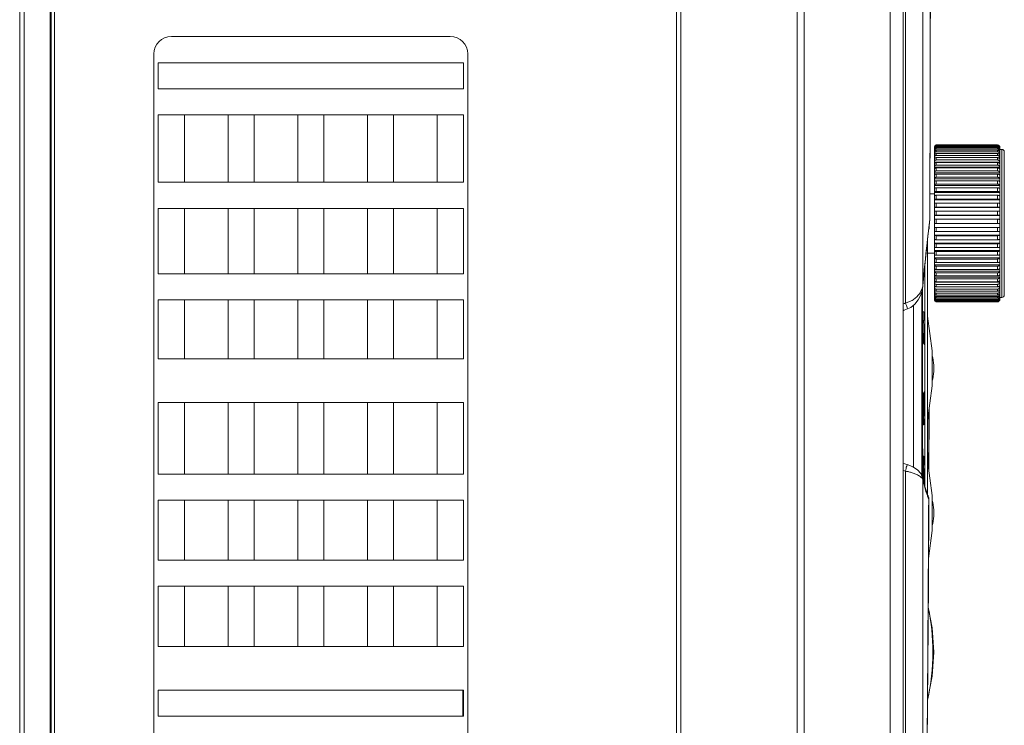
# Model space of a CAD drawing. Header units: millimetres. Extents: x -473 to 23648, y -382 to 1866.
# Tile 16 of 256: x 360 to 473, y 118 to 199. Entities that reach past the tile are written whole.
import ezdxf

# ---------------------------------------------------------------- set-up
doc = ezdxf.new("R2010")
doc.units = ezdxf.units.MM
doc.header["$LTSCALE"] = 80
doc.layers.get('0').update_dxf_attribs({"linetype": 'CONTINUOUS'})

msp = doc.modelspace()

# ---------------------------------------------------------------- linework, layer by layer
at = {"color": 0, "linetype": 'Continuous', "lineweight": 0}
for p, q in [((435.607, 238.972), (435.607, 45.815)), ((360.757, 45.815), (360.757, 231.815)), ((363.757, 45.815), (363.757, 231.815)), ((364.257, 45.815), (364.257, 231.815)), ((360.257, 46.315), (360.257, 231.315)), ((363.857, 46.415), (363.857, 231.215)), ((463.85, 229.822), (463.855, 168.026)), ((461.607, 228.331), (461.607, 49.298)), ((436.107, 108.629), (436.107, 225.815)), ((449.441, 225.815), (449.441, 108.523)), ((450.263, 225.828), (450.263, 51.801)), ((460.103, 224.188), (460.103, 53.441)), ((461.869, 224.188), (461.875, 166.012)), ((409.657, 196.585), (377.657, 196.585)), ((375.657, 194.585), (375.657, 104.585)), ((411.657, 104.585), (411.657, 194.585)), ((376.157, 193.585), (376.157, 190.585)), ((411.157, 193.585), (376.157, 193.585)), ((411.157, 190.585), (411.157, 193.585)), ((464.711, 189.77), (464.714, 191.835)), ((376.157, 190.585), (411.157, 190.585)), ((376.157, 187.585), (376.157, 179.865)), ((376.157, 187.585), (411.157, 187.585)), ((379.157, 179.865), (379.157, 187.585)), ((384.157, 179.865), (384.157, 187.585)), ((387.157, 179.865), (387.157, 187.585)), ((392.157, 179.865), (392.157, 187.585)), ((395.157, 179.865), (395.157, 187.585)), ((400.157, 179.865), (400.157, 187.585)), ((403.157, 179.865), (403.157, 187.585)), ((408.157, 179.865), (408.157, 187.585)), ((411.157, 179.865), (411.157, 187.585)), ((472.407, 184.14), (465.407, 184.14)), ((472.407, 184.14), (465.407, 184.14)), ((472.407, 184.128), (465.407, 184.128)), ((465.407, 184.128), (465.407, 184.091)), ((472.407, 184.091), (472.407, 184.128)), ((465.207, 183.928), (465.207, 183.94)), ((465.207, 183.793), (465.207, 183.892)), ((465.207, 166.352), (465.207, 183.748)), ((465.217, 183.414), (465.207, 183.414)), ((465.248, 183.088), (465.207, 183.088)), ((472.407, 184.091), (465.407, 184.091)), ((472.407, 184.029), (465.407, 184.029)), ((465.407, 184.029), (465.407, 183.943)), ((472.407, 183.943), (465.407, 183.943)), ((472.407, 183.833), (465.407, 183.833)), ((465.407, 183.833), (465.407, 183.699)), ((472.407, 183.699), (465.407, 183.699)), ((472.407, 183.542), (465.407, 183.542)), ((465.407, 183.542), (465.407, 183.362)), ((472.407, 183.362), (465.407, 183.362)), ((472.407, 183.159), (465.407, 183.159)), ((465.407, 183.159), (465.407, 182.934)), ((472.407, 183.943), (472.407, 184.029)), ((472.407, 183.699), (472.407, 183.833)), ((472.407, 183.362), (472.407, 183.542)), ((472.407, 182.934), (472.407, 183.159)), ((472.707, 183.088), (472.606, 183.088)), ((472.707, 183.414), (472.657, 183.414)), ((472.707, 183.65), (472.683, 183.65)), ((472.707, 183.792), (472.697, 183.792)), ((472.707, 183.84), (472.707, 183.828)), ((472.707, 166.547), (472.707, 183.792)), ((472.707, 183.64), (472.907, 183.64)), ((472.907, 183.64), (472.907, 166.64)), ((473.207, 183.34), (473.207, 166.94)), ((465.333, 182.674), (465.207, 182.674)), ((472.707, 182.178), (465.207, 182.178)), ((472.407, 182.934), (465.407, 182.934)), ((472.407, 182.688), (465.407, 182.688)), ((465.407, 182.688), (465.407, 182.421)), ((472.407, 182.421), (465.407, 182.421)), ((472.407, 182.134), (465.407, 182.134)), ((465.407, 182.134), (465.407, 181.828)), ((472.407, 182.421), (472.407, 182.688)), ((472.407, 181.828), (472.407, 182.134)), ((472.707, 182.674), (472.503, 182.674)), ((472.707, 181.605), (465.207, 181.605)), ((472.707, 180.961), (465.207, 180.961)), ((472.407, 181.828), (465.407, 181.828)), ((472.407, 181.504), (465.407, 181.504)), ((465.407, 181.504), (465.407, 181.162)), ((472.407, 181.162), (465.407, 181.162)), ((472.407, 180.804), (465.407, 180.804)), ((465.407, 180.804), (465.407, 180.43)), ((472.407, 181.162), (472.407, 181.504)), ((472.407, 180.43), (472.407, 180.804)), ((376.157, 179.865), (411.157, 179.865)), ((472.707, 180.254), (465.207, 180.254)), ((472.407, 180.43), (465.407, 180.43)), ((472.407, 180.042), (465.407, 180.042)), ((465.407, 180.042), (465.407, 179.64)), ((472.407, 179.64), (465.407, 179.64)), ((472.407, 179.64), (472.407, 180.042)), ((464.682, 178.54), (465.207, 178.54)), ((472.707, 179.49), (465.207, 179.49)), ((472.707, 178.678), (465.207, 178.678)), ((472.407, 179.226), (465.407, 179.226)), ((465.407, 179.226), (465.407, 178.801)), ((472.407, 178.801), (465.407, 178.801)), ((472.407, 178.801), (472.407, 179.226)), ((472.707, 177.828), (465.207, 177.828)), ((472.407, 178.365), (465.407, 178.365)), ((465.407, 178.365), (465.407, 177.921)), ((472.407, 177.921), (465.407, 177.921)), ((472.407, 177.469), (465.407, 177.469)), ((465.407, 177.469), (465.407, 177.011)), ((472.407, 177.921), (472.407, 178.365)), ((472.407, 177.011), (472.407, 177.469)), ((376.157, 176.865), (376.157, 169.365)), ((411.157, 176.865), (376.157, 176.865)), ((379.157, 169.365), (379.157, 176.865)), ((384.157, 169.365), (384.157, 176.865)), ((384.157, 176.835), (387.157, 176.835)), ((387.157, 169.365), (387.157, 176.865)), ((392.157, 169.365), (392.157, 176.865)), ((395.157, 169.365), (395.157, 176.865)), ((400.157, 169.365), (400.157, 176.865)), ((403.157, 169.365), (403.157, 176.865)), ((408.157, 169.365), (408.157, 176.865)), ((411.157, 169.365), (411.157, 176.865)), ((472.707, 176.949), (465.207, 176.949)), ((472.407, 177.011), (465.407, 177.011)), ((472.407, 176.548), (465.407, 176.548)), ((465.407, 176.548), (465.407, 176.081)), ((472.407, 176.081), (472.407, 176.548)), ((464.653, 175.631), (464.664, 175.717)), ((464.664, 175.63), (464.675, 175.811)), ((464.664, 175.717), (464.664, 175.811)), ((464.664, 175.63), (464.664, 175.716)), ((472.707, 176.049), (465.207, 176.049)), ((465.407, 175.14), (465.207, 175.14)), ((472.407, 176.081), (465.407, 176.081)), ((472.407, 175.611), (465.407, 175.611)), ((465.407, 175.611), (465.407, 175.14)), ((472.707, 175.14), (465.407, 175.14)), ((472.407, 175.14), (472.407, 175.611)), ((464.56, 174.51), (464.534, 174.51)), ((472.707, 174.685), (465.207, 174.685)), ((472.407, 174.669), (465.407, 174.669)), ((465.407, 174.669), (465.407, 174.199)), ((472.407, 174.199), (465.407, 174.199)), ((472.407, 174.199), (472.407, 174.669)), ((464.342, 172.897), (464.351, 172.975)), ((464.351, 172.975), (464.353, 172.896)), ((464.407, 173.389), (464.407, 144.004)), ((472.707, 173.779), (465.207, 173.779)), ((472.707, 172.888), (465.207, 172.888)), ((472.407, 173.732), (465.407, 173.732)), ((465.407, 173.732), (465.407, 173.269)), ((472.407, 173.269), (465.407, 173.269)), ((472.407, 173.269), (472.407, 173.732)), ((464.407, 171.74), (465.207, 171.74)), ((472.707, 172.022), (465.207, 172.022)), ((472.407, 172.811), (465.407, 172.811)), ((465.407, 172.811), (465.407, 172.359)), ((472.407, 172.359), (465.407, 172.359)), ((472.407, 171.915), (465.407, 171.915)), ((465.407, 171.915), (465.407, 171.479)), ((472.407, 172.359), (472.407, 172.811)), ((472.407, 171.479), (472.407, 171.915)), ((472.707, 171.19), (465.207, 171.19)), ((472.407, 171.479), (465.407, 171.479)), ((472.407, 171.054), (465.407, 171.054)), ((465.407, 171.054), (465.407, 170.64)), ((472.407, 170.64), (465.407, 170.64)), ((472.407, 170.64), (472.407, 171.054)), ((464.107, 170.532), (464.107, 144.871)), ((472.707, 170.402), (465.207, 170.402)), ((472.707, 169.665), (465.207, 169.665)), ((472.407, 170.238), (465.407, 170.238)), ((465.407, 170.238), (465.407, 169.85)), ((472.407, 169.85), (465.407, 169.85)), ((472.407, 169.476), (465.407, 169.476)), ((465.407, 169.476), (465.407, 169.118)), ((472.407, 169.85), (472.407, 170.238)), ((472.407, 169.118), (472.407, 169.476)), ((376.157, 169.365), (411.157, 169.365)), ((472.707, 168.988), (465.207, 168.988)), ((472.707, 168.379), (465.207, 168.379)), ((472.407, 169.118), (465.407, 169.118)), ((472.407, 168.776), (465.407, 168.776)), ((465.407, 168.776), (465.407, 168.452)), ((472.407, 168.452), (465.407, 168.452)), ((472.407, 168.452), (472.407, 168.776)), ((463.762, 167.438), (463.762, 146.108)), ((463.812, 167.614), (463.859, 167.961)), ((463.855, 168.026), (463.859, 167.961)), ((472.707, 167.843), (465.207, 167.843)), ((465.279, 167.388), (465.207, 167.388)), ((472.407, 168.146), (465.407, 168.146)), ((465.407, 168.146), (465.407, 167.859)), ((472.407, 167.859), (465.407, 167.859)), ((472.407, 167.592), (465.407, 167.592)), ((465.407, 167.592), (465.407, 167.346)), ((472.407, 167.346), (465.407, 167.346)), ((472.407, 167.859), (472.407, 168.146)), ((472.407, 167.346), (472.407, 167.592)), ((472.707, 167.388), (472.567, 167.388)), ((376.157, 166.365), (376.157, 159.585)), ((411.157, 166.365), (376.157, 166.365)), ((379.157, 159.585), (379.157, 166.365)), ((384.157, 159.585), (384.157, 166.365)), ((387.157, 159.585), (387.157, 166.365)), ((392.157, 159.585), (392.157, 166.365)), ((395.157, 159.585), (395.157, 166.365)), ((400.157, 159.585), (400.157, 166.365)), ((403.157, 159.585), (403.157, 166.365)), ((408.157, 159.585), (408.157, 166.365)), ((411.157, 159.585), (411.157, 166.365)), ((465.232, 167.018), (465.207, 167.018)), ((465.213, 166.736), (465.207, 166.736)), ((472.407, 167.121), (465.407, 167.121)), ((465.407, 167.121), (465.407, 166.918)), ((472.407, 166.918), (465.407, 166.918)), ((472.407, 166.738), (465.407, 166.738)), ((465.407, 166.738), (465.407, 166.58)), ((472.407, 166.58), (465.407, 166.58)), ((472.407, 166.447), (465.407, 166.447)), ((465.407, 166.447), (465.407, 166.337)), ((472.407, 166.337), (465.407, 166.337)), ((472.407, 166.251), (465.407, 166.251)), ((465.407, 166.251), (465.407, 166.189)), ((472.407, 166.189), (465.407, 166.189)), ((472.407, 166.152), (465.407, 166.152)), ((465.407, 166.152), (465.407, 166.14)), ((472.407, 166.14), (465.407, 166.14)), ((472.407, 166.14), (465.407, 166.14)), ((472.407, 166.918), (472.407, 167.121)), ((472.407, 166.58), (472.407, 166.738)), ((472.407, 166.337), (472.407, 166.447)), ((472.407, 166.189), (472.407, 166.251)), ((472.407, 166.14), (472.407, 166.152)), ((472.707, 167.018), (472.635, 167.018)), ((472.707, 166.736), (472.67, 166.736)), ((472.707, 166.547), (472.694, 166.547)), ((472.707, 166.64), (472.907, 166.64)), ((472.707, 166.488), (472.707, 166.452)), ((462.777, 165.732), (462.777, 147.177)), ((463.968, 165.01), (463.829, 165.01)), ((463.937, 164.01), (463.83, 164.01)), ((464.077, 164.01), (464.077, 161.212)), ((464.94, 160.522), (464.407, 164.51)), ((463.914, 162.51), (463.832, 162.51)), ((463.968, 162.51), (463.968, 161.509)), ((463.987, 162.51), (463.987, 161.327)), ((464.086, 162.51), (464.086, 161.199)), ((463.89, 161.51), (463.837, 161.51)), ((463.892, 161.51), (463.89, 161.51)), ((463.937, 161.51), (463.937, 161.392)), ((464.107, 161.167), (464.071, 161.221)), ((464.94, 156.498), (464.94, 160.522)), ((376.157, 159.585), (411.157, 159.585)), ((465.107, 158.865), (465.107, 158.156)), ((465.107, 158.865), (465.107, 158.816)), ((465.107, 158.743), (465.107, 158.816)), ((465.107, 158.686), (465.107, 158.743)), ((465.107, 158.51), (465.107, 158.686)), ((465.107, 158.334), (465.107, 158.51)), ((465.107, 158.278), (465.107, 158.334)), ((465.107, 158.204), (465.107, 158.278)), ((465.107, 158.156), (465.107, 158.204)), ((464.407, 152.51), (464.94, 156.498)), ((463.84, 155.512), (463.837, 155.51)), ((463.851, 155.51), (463.837, 155.51)), ((463.84, 155.512), (463.916, 155.601)), ((463.902, 155.01), (463.902, 154.51)), ((463.937, 155.628), (463.937, 153.01)), ((463.987, 155.694), (463.987, 153.01)), ((464.077, 155.811), (464.077, 152.01)), ((464.086, 155.822), (464.086, 153.01)), ((376.157, 154.585), (376.157, 146.365)), ((376.157, 154.585), (411.157, 154.585)), ((379.157, 146.365), (379.157, 154.585)), ((384.157, 146.365), (384.157, 154.585)), ((387.157, 146.365), (387.157, 154.585)), ((392.157, 146.365), (392.157, 154.585)), ((395.157, 146.365), (395.157, 154.585)), ((400.157, 146.365), (400.157, 154.585)), ((403.157, 146.365), (403.157, 154.585)), ((408.157, 146.365), (408.157, 154.585)), ((411.157, 146.365), (411.157, 154.585)), ((463.851, 154.51), (463.839, 154.51)), ((464.561, 146.757), (464.594, 153.91)), ((463.937, 153.01), (463.84, 153.01)), ((464.549, 153.572), (464.545, 152.51)), ((463.914, 152.01), (463.841, 152.01)), ((463.968, 148.41), (463.844, 148.41)), ((463.937, 147.41), (463.845, 147.41)), ((464.077, 147.41), (464.077, 144.97)), ((464.94, 143.922), (464.407, 147.91)), ((464.526, 147.91), (464.522, 147.051)), ((376.157, 146.365), (411.157, 146.365)), ((461.878, 146.701), (461.902, 84.906)), ((463.851, 145.885), (463.839, 145.936)), ((463.914, 145.91), (463.851, 145.91)), ((463.859, 145.726), (463.851, 145.885)), ((463.88, 145.75), (463.851, 145.885)), ((463.859, 145.726), (463.859, 145.327)), ((463.958, 145.414), (463.88, 145.75)), ((463.968, 145.91), (463.968, 145.376)), ((463.987, 145.885), (463.987, 145.302)), ((464.086, 145.91), (464.086, 144.941)), ((463.98, 145.327), (463.958, 145.414)), ((463.997, 145.135), (463.98, 145.327)), ((464.08, 144.957), (463.98, 145.327)), ((464.226, 144.483), (464.08, 144.957)), ((464.31, 144.245), (464.226, 144.483)), ((464.354, 144.13), (464.31, 144.245)), ((464.31, 144.245), (464.31, 144.245)), ((464.35, 143.979), (464.31, 144.245)), ((464.469, 143.863), (464.468, 143.863)), ((464.547, 143.513), (464.538, 143.633)), ((464.94, 139.898), (464.94, 143.922)), ((376.157, 143.365), (376.157, 136.49)), ((411.157, 143.365), (376.157, 143.365)), ((379.157, 136.49), (379.157, 143.365)), ((384.157, 136.49), (384.157, 143.365)), ((387.157, 136.49), (387.157, 143.365)), ((392.157, 136.49), (392.157, 143.365)), ((395.157, 136.49), (395.157, 143.365)), ((400.157, 136.49), (400.157, 143.365)), ((403.157, 136.49), (403.157, 143.365)), ((408.157, 136.49), (408.157, 143.365)), ((411.157, 136.49), (411.157, 143.365)), ((465.107, 142.265), (465.107, 141.556)), ((465.107, 142.265), (465.107, 142.216)), ((465.107, 142.143), (465.107, 142.216)), ((465.107, 142.086), (465.107, 142.143)), ((465.107, 141.91), (465.107, 142.086)), ((465.107, 141.734), (465.107, 141.91)), ((465.107, 141.678), (465.107, 141.734)), ((465.107, 141.604), (465.107, 141.678)), ((465.107, 141.604), (465.107, 141.556)), ((465.107, 141.556), (465.107, 141.604)), ((464.509, 136.673), (464.94, 139.898)), ((376.157, 136.49), (411.157, 136.49)), ((411.157, 133.49), (376.157, 133.49)), ((376.157, 133.49), (376.157, 126.585)), ((379.157, 126.585), (379.157, 133.49)), ((384.157, 126.585), (384.157, 133.49)), ((387.157, 126.585), (387.157, 133.49)), ((392.157, 126.585), (392.157, 133.49)), ((395.157, 126.585), (395.157, 133.49)), ((400.157, 126.585), (400.157, 133.49)), ((403.157, 126.585), (403.157, 133.49)), ((408.157, 126.585), (408.157, 133.49)), ((411.157, 126.585), (411.157, 133.49)), ((376.157, 126.585), (411.157, 126.585)), ((464.929, 123.168), (465.107, 125.939)), ((464.407, 120.439), (464.929, 123.168)), ((376.157, 121.585), (411.157, 121.585)), ((376.157, 121.585), (376.157, 118.585)), ((411.107, 121.585), (411.107, 118.585)), ((411.157, 118.585), (411.157, 121.585)), ((464.407, 120.695), (464.407, 117.639)), ((411.157, 118.585), (376.157, 118.585)), ((464.407, 117.639), (464.385, 117.639))]:
    msp.add_line(p, q, dxfattribs=at)
for points in [[(464.675, 175.811), (464.712, 190.611), (464.739, 206.641), (464.752, 222.896)], [(464.353, 172.896), (464.441, 173.697), (464.571, 174.838), (464.664, 175.63)], [(463.859, 167.961), (464.005, 169.516), (464.195, 171.412), (464.353, 172.896)], [(462.112, 165.327), (462.484, 165.499), (462.947, 165.867), (463.332, 166.36), (463.624, 166.949), (463.812, 167.614)], [(461.607, 165.118), (461.737, 165.186), (462.112, 165.327)], [(464.071, 161.221), (463.89, 161.451), (463.84, 161.509)], [(465.107, 158.865), (465.016, 159.712), (464.94, 159.941)], [(464.94, 157.079), (465.016, 157.309), (465.107, 158.156)], [(463.916, 155.601), (464.106, 155.849), (464.107, 155.85)], [(462.05, 147.466), (461.656, 147.57), (461.607, 147.588)], [(463.839, 145.936), (463.62, 146.427), (463.236, 146.862), (462.728, 147.21), (462.161, 147.437), (462.05, 147.466)], [(464.468, 143.863), (464.439, 143.927), (464.354, 144.13)], [(464.37, 115.59), (464.433, 124.316), (464.494, 133.936), (464.547, 143.513)], [(464.538, 143.633), (464.479, 143.84), (464.469, 143.863)], [(465.107, 142.265), (465.016, 143.112), (464.94, 143.341)], [(464.94, 140.479), (465.016, 140.709), (465.107, 141.556)], [(465.107, 125.939), (464.929, 128.711), (464.476, 131.08)]]:
    msp.add_lwpolyline(points, dxfattribs=at)
for centre, radius, start, end in [((377.657, 194.585), 2, 90, 180), ((409.657, 194.585), 2, 0, 90), ((465.407, 183.94), 0.2, 90, 180), ((465.407, 183.928), 0.2, 89.95734, 179.95728), ((472.407, 183.84), 0.3, 0, 90), ((472.407, 183.828), 0.3, 2.33763, 90.04074), ((465.406, 183.891), 0.199, 161.95353, 176.09958), ((465.403, 183.892), 0.196, 176.10099, 179.99436), ((465.391, 183.64), 0.184, 177.02812, 179.99616), ((465.407, 183.889), 0.202, 90.03925, 107.86375), ((472.42, 183.65), 0.287, 16.38401, 18.35139), ((472.425, 183.543), 0.282, 0.06429, 18.55975), ((472.433, 183.414), 0.274, 0.07507, 18.83492), ((472.418, 183.649), 0.289, 0.05357, 16.38918), ((472.413, 183.733), 0.294, 0.03497, 11.55586), ((472.411, 183.792), 0.296, 0.0153, 6.85946), ((472.411, 183.828), 0.296, 0.00209, 2.32473), ((472.907, 183.34), 0.3, 360, 90), ((744.369, 142.417), 281.681, 173.22831, 173.77223), ((464.251, 175.814), 0.424, 346.74211, 357.10449), ((464.265, 175.812), 0.409, 357.16876, 359.83749), ((745.397, 142.326), 282.713, 173.79218, 174.78441), ((461.894, 168.308), 1.981, 350.01651, 351.80133), ((465.39, 166.771), 0.183, 180.07507, 198.83492), ((465.407, 166.352), 0.2, 180.02503, 252.05344), ((465.407, 166.34), 0.2, 180, 270), ((465.407, 166.353), 0.201, 252.0659, 269.95836), ((472.407, 166.44), 0.3, 270, 342), ((472.407, 166.449), 0.296, 270.00049, 271.1068), ((472.407, 166.452), 0.3, 271.0505, 357.7203), ((472.433, 166.866), 0.274, 341.16508, 359.92493), ((472.425, 166.737), 0.282, 341.44026, 359.93571), ((472.42, 166.63), 0.287, 341.64861, 343.61599), ((472.418, 166.63), 0.289, 343.61082, 359.94643), ((472.413, 166.547), 0.294, 348.44414, 359.96503), ((472.408, 166.488), 0.299, 350.63822, 353.15169), ((472.411, 166.488), 0.296, 353.14054, 359.9847), ((472.411, 166.452), 0.296, 357.73237, 359.998), ((472.907, 166.94), 0.3, 270, 0), ((463.729, 160.449), 5.864, 108.42505, 111.23765), ((464.086, 164.996), 0.0144, 89.98542, 92.03588), ((468.124, 155.01), 4.261, 178.50365, 181.49636), ((483.852, 155.012), 19.95, 179.60877, 180.00384), ((446.09, 155.847), 17.822, 358.50899, 359.18774), ((464.086, 148.396), 0.0144, 89.98542, 92.03588), ((463.613, 154.127), 7.626, 254.73904, 256.85218), ((478.599, 148.831), 15.063, 191.89868, 193.09395), ((475.744, 148.166), 12.132, 193.08809, 194.46874), ((470.783, 146.374), 6.863, 200.41683, 201.68383), ((470.009, 146.067), 6.031, 201.69382, 202.64027)]:
    msp.add_arc(centre, radius, start, end, dxfattribs=at)
for points, start_tangent, end_tangent in [([(464.664, 175.811), (464.686, 183.842), (464.706, 192.545), (464.722, 201.883), (464.734, 211.952), (464.742, 222.896)], (0.002989, 0.9999955), (0.0003678, 0.9999999)), ([(465.407, 184.029), (465.345, 184.019), (465.289, 183.991), (465.245, 183.948), (465.217, 183.893), (465.207, 183.832)], (-1, 0), (0, -1)), ([(465.407, 183.943), (465.345, 183.934), (465.289, 183.906), (465.245, 183.863), (465.217, 183.808), (465.207, 183.748)], (-1, 0), (0, -1)), ([(465.407, 183.833), (465.345, 183.824), (465.289, 183.796), (465.245, 183.754), (465.217, 183.7), (465.207, 183.65)], (-1, 0), (-0.0517835, -0.9986583)), ([(465.407, 183.699), (465.345, 183.69), (465.289, 183.663), (465.245, 183.621), (465.217, 183.568), (465.207, 183.509)], (-1, 0), (0, -1)), ([(465.217, 183.412), (465.207, 183.355)], (-0.3246708, -0.9458271), (0, -1)), ([(465.407, 183.362), (465.345, 183.353), (465.289, 183.327), (465.245, 183.286), (465.217, 183.236), (465.207, 183.179)], (-1, 0), (0, -1)), ([(465.217, 183.036), (465.207, 182.981)], (-0.3419486, -0.9397187), (0, -1)), ([(465.345, 184.081), (465.289, 184.053), (465.245, 184.009), (465.217, 183.953)], (-0.9516587, -0.3071574), (-0.3102094, -0.9506682)), ([(465.407, 183.542), (465.345, 183.533), (465.289, 183.506), (465.245, 183.465), (465.217, 183.413), (465.217, 183.412)], (-1, 0), (-0.3246708, -0.9458271)), ([(465.407, 183.159), (465.345, 183.15), (465.289, 183.125), (465.245, 183.085), (465.217, 183.036)], (-1, 0), (-0.3419486, -0.9397187)), ([(472.705, 183.827), (472.692, 183.884), (472.65, 183.968), (472.583, 184.034), (472.5, 184.076), (472.407, 184.091)], (-0.1192306, 0.9928666), (-1, 0)), ([(472.407, 184.029), (472.5, 184.015), (472.583, 183.972), (472.65, 183.907), (472.692, 183.824), (472.701, 183.791)], (1, 0), (0.2000198, -0.9797919)), ([(472.692, 183.74), (472.65, 183.822), (472.583, 183.887), (472.5, 183.929), (472.407, 183.943)], (-0.3148636, 0.9491369), (-1, 0)), ([(472.407, 183.833), (472.5, 183.819), (472.583, 183.778), (472.65, 183.714), (472.692, 183.633)], (1, 0), (0.3184223, -0.947949)), ([(472.692, 183.502), (472.65, 183.582), (472.583, 183.645), (472.5, 183.685), (472.407, 183.699)], (-0.3228527, 0.9464492), (-1, 0)), ([(472.407, 183.542), (472.5, 183.528), (472.583, 183.489), (472.65, 183.427), (472.692, 183.349)], (1, 0), (0.3282061, -0.9446061)), ([(472.659, 183.236), (472.65, 183.249), (472.583, 183.309), (472.5, 183.348), (472.407, 183.362)], (-0.57483, 0.8182728), (-1, 0)), ([(472.407, 183.159), (472.5, 183.146), (472.583, 183.108), (472.65, 183.049)], (1, 0), (0.6319927, -0.7749744)), ([(472.65, 183.049), (472.692, 182.974), (472.707, 182.892)], (0.6319927, -0.7749744), (0, -1)), ([(472.707, 183.088), (472.692, 183.172), (472.659, 183.236)], (0, 1), (-0.57483, 0.8182728)), ([(472.692, 183.349), (472.707, 183.262)], (0.3282061, -0.9446061), (0, -1)), ([(465.407, 182.934), (465.345, 182.926), (465.289, 182.901), (465.245, 182.863), (465.217, 182.814), (465.207, 182.761)], (-1, 0), (0, -1)), ([(465.245, 182.619), (465.217, 182.572), (465.207, 182.52)], (-0.6547409, -0.7558534), (0, -1)), ([(465.407, 182.421), (465.345, 182.413), (465.289, 182.39), (465.245, 182.354), (465.217, 182.309), (465.207, 182.259)], (-1, 0), (0, -1)), ([(465.407, 182.134), (465.345, 182.127), (465.289, 182.105), (465.245, 182.07), (465.217, 182.027), (465.207, 181.979)], (-1, 0), (0, -1)), ([(465.407, 182.688), (465.345, 182.68), (465.289, 182.656), (465.245, 182.619)], (-1, 0), (-0.6547409, -0.7558534)), ([(472.65, 182.827), (472.583, 182.884), (472.5, 182.921), (472.407, 182.934)], (-0.6427184, 0.7661025), (-1, 0)), ([(472.407, 182.688), (472.5, 182.676), (472.583, 182.64), (472.65, 182.584), (472.692, 182.514), (472.707, 182.436)], (1, 0), (0, -1)), ([(472.707, 182.178), (472.692, 182.253), (472.65, 182.321), (472.583, 182.375), (472.5, 182.409), (472.407, 182.421)], (0, 1), (-1, 0)), ([(472.407, 182.134), (472.5, 182.123), (472.583, 182.09), (472.65, 182.038), (472.692, 181.973), (472.707, 181.901)], (1, 0), (0, -1)), ([(472.707, 182.674), (472.692, 182.755), (472.65, 182.827)], (0, 1), (-0.6427184, 0.7661025)), ([(465.407, 181.828), (465.345, 181.821), (465.289, 181.8), (465.245, 181.767), (465.217, 181.725), (465.207, 181.68)], (-1, 0), (0, -1)), ([(465.407, 181.504), (465.345, 181.497), (465.289, 181.477), (465.245, 181.446), (465.217, 181.406), (465.207, 181.362)], (-1, 0), (0, -1)), ([(465.407, 181.162), (465.345, 181.156), (465.289, 181.136), (465.245, 181.107), (465.217, 181.07), (465.207, 181.028)], (-1, 0), (0, -1)), ([(465.407, 180.804), (465.345, 180.798), (465.289, 180.78), (465.245, 180.752), (465.217, 180.717), (465.207, 180.678)], (-1, 0), (0, -1)), ([(472.707, 181.605), (472.692, 181.674), (472.65, 181.736), (472.583, 181.786), (472.5, 181.817), (472.407, 181.828)], (0, 1), (-1, 0)), ([(472.407, 181.504), (472.5, 181.493), (472.583, 181.463), (472.65, 181.416), (472.692, 181.357), (472.707, 181.292)], (1, 0), (0, -1)), ([(472.707, 180.961), (472.692, 181.023), (472.65, 181.079), (472.583, 181.124), (472.5, 181.152), (472.407, 181.162)], (0, 1), (-1, 0)), ([(472.407, 180.804), (472.5, 180.795), (472.583, 180.768), (472.65, 180.726), (472.692, 180.673), (472.707, 180.615)], (1, 0), (0, -1)), ([(465.407, 180.43), (465.345, 180.424), (465.289, 180.407), (465.245, 180.381), (465.217, 180.349), (465.207, 180.312)], (-1, 0), (0, -1)), ([(465.407, 180.042), (465.345, 180.036), (465.289, 180.021), (465.245, 179.997), (465.217, 179.966), (465.207, 179.933)], (-1, 0), (0, -1)), ([(465.407, 179.64), (465.345, 179.635), (465.289, 179.621), (465.245, 179.599), (465.217, 179.571), (465.207, 179.54)], (-1, 0), (0, -1)), ([(472.707, 180.254), (472.692, 180.308), (472.65, 180.357), (472.583, 180.396), (472.5, 180.421), (472.407, 180.43)], (0, 1), (-1, 0)), ([(472.407, 180.042), (472.5, 180.034), (472.583, 180.01), (472.65, 179.974), (472.692, 179.929), (472.707, 179.878)], (1, 0), (0, -1)), ([(472.707, 179.49), (472.692, 179.536), (472.65, 179.578), (472.583, 179.611), (472.5, 179.633), (472.407, 179.64)], (0, 1), (-1, 0)), ([(465.407, 179.226), (465.345, 179.221), (465.289, 179.208), (465.245, 179.188), (465.217, 179.163), (465.207, 179.135)], (-1, 0), (0, -1)), ([(465.407, 178.801), (465.345, 178.797), (465.289, 178.785), (465.245, 178.767), (465.217, 178.744), (465.207, 178.719)], (-1, 0), (0, -1)), ([(472.407, 179.226), (472.5, 179.219), (472.583, 179.2), (472.65, 179.17), (472.692, 179.132), (472.707, 179.09)], (1, 0), (0, -1)), ([(472.707, 178.678), (472.692, 178.716), (472.65, 178.75), (472.583, 178.777), (472.5, 178.795), (472.407, 178.801)], (0, 1), (-1, 0)), ([(465.407, 178.365), (465.345, 178.362), (465.289, 178.352), (465.245, 178.336), (465.217, 178.316), (465.207, 178.294)], (-1, 0), (0, -1)), ([(465.407, 177.921), (465.345, 177.918), (465.289, 177.909), (465.245, 177.896), (465.217, 177.878), (465.207, 177.859)], (-1, 0), (0, -1)), ([(465.407, 177.469), (465.345, 177.467), (465.289, 177.459), (465.245, 177.448), (465.217, 177.433), (465.207, 177.417)], (-1, 0), (0, -1)), ([(472.407, 178.365), (472.5, 178.36), (472.583, 178.345), (472.65, 178.321), (472.692, 178.291), (472.707, 178.258)], (1, 0), (0, -1)), ([(472.707, 177.828), (472.692, 177.857), (472.65, 177.883), (472.583, 177.903), (472.5, 177.916), (472.407, 177.921)], (0, 1), (-1, 0)), ([(472.407, 177.469), (472.5, 177.465), (472.583, 177.454), (472.65, 177.437), (472.692, 177.416), (472.707, 177.392)], (1, 0), (0, -1)), ([(465.407, 177.011), (465.345, 177.009), (465.289, 177.003), (465.245, 176.994), (465.217, 176.982), (465.207, 176.97)], (-1, 0), (0, -1)), ([(465.407, 176.548), (465.345, 176.546), (465.289, 176.542), (465.245, 176.535), (465.217, 176.526), (465.207, 176.517)], (-1, 0), (0, -1)), ([(472.707, 176.949), (472.692, 176.968), (472.65, 176.985), (472.583, 176.999), (472.5, 177.008), (472.407, 177.011)], (0, 1), (-1, 0)), ([(472.407, 176.548), (472.5, 176.545), (472.583, 176.539), (472.65, 176.528), (472.692, 176.515), (472.707, 176.501)], (1, 0), (0, -1)), ([(465.407, 176.081), (465.345, 176.08), (465.289, 176.077), (465.245, 176.072), (465.217, 176.066), (465.207, 176.06)], (-1, 0), (0, -1)), ([(465.407, 175.611), (465.345, 175.61), (465.289, 175.609), (465.245, 175.607), (465.217, 175.604), (465.207, 175.6)], (-1, 0), (0, -1)), ([(472.707, 176.049), (472.692, 176.059), (472.65, 176.068), (472.583, 176.075), (472.5, 176.079), (472.407, 176.081)], (0, 1), (-1, 0)), ([(472.407, 175.611), (472.5, 175.61), (472.583, 175.608), (472.65, 175.604), (472.692, 175.6), (472.707, 175.595)], (1, 0), (0, -1)), ([(464.56, 174.51), (464.571, 174.56), (464.58, 174.708), (464.588, 174.954), (464.588, 174.991)], (1, 0), (0.0069024, 0.9999762)), ([(465.407, 174.669), (465.345, 174.669), (465.289, 174.671), (465.245, 174.673), (465.217, 174.676), (465.207, 174.679)], (-1, 0), (0, 1)), ([(465.407, 174.199), (465.345, 174.2), (465.289, 174.203), (465.245, 174.208), (465.217, 174.214), (465.207, 174.22)], (-1, 0), (0, 1)), ([(472.407, 174.669), (472.5, 174.67), (472.583, 174.672), (472.65, 174.675), (472.692, 174.68), (472.707, 174.685)], (1, 0), (0, 1)), ([(472.707, 174.23), (472.692, 174.221), (472.65, 174.212), (472.583, 174.205), (472.5, 174.201), (472.407, 174.199)], (0, -1), (-1, 0)), ([(465.407, 173.732), (465.345, 173.734), (465.289, 173.738), (465.245, 173.745), (465.217, 173.754), (465.207, 173.763)], (-1, 0), (0, 1)), ([(465.407, 173.269), (465.345, 173.271), (465.289, 173.277), (465.245, 173.286), (465.217, 173.297), (465.207, 173.31)], (-1, 0), (0, 1)), ([(465.407, 172.811), (465.345, 172.813), (465.289, 172.82), (465.245, 172.832), (465.217, 172.846), (465.207, 172.862)], (-1, 0), (0, 1)), ([(472.407, 173.732), (472.5, 173.734), (472.583, 173.741), (472.65, 173.751), (472.692, 173.764), (472.707, 173.779)], (1, 0), (0, 1)), ([(472.707, 173.331), (472.692, 173.312), (472.65, 173.294), (472.583, 173.281), (472.5, 173.272), (472.407, 173.269)], (0, -1), (-1, 0)), ([(472.407, 172.811), (472.5, 172.814), (472.583, 172.825), (472.65, 172.843), (472.692, 172.864), (472.707, 172.888)], (1, 0), (0, 1)), ([(465.407, 172.359), (465.345, 172.362), (465.289, 172.371), (465.245, 172.384), (465.217, 172.401), (465.207, 172.421)], (-1, 0), (0, 1)), ([(465.407, 171.915), (465.345, 171.918), (465.289, 171.928), (465.245, 171.944), (465.217, 171.964), (465.207, 171.986)], (-1, 0), (0, 1)), ([(472.707, 172.451), (472.692, 172.423), (472.65, 172.397), (472.583, 172.376), (472.5, 172.363), (472.407, 172.359)], (0, -1), (-1, 0)), ([(472.407, 171.915), (472.5, 171.92), (472.583, 171.935), (472.65, 171.959), (472.692, 171.989), (472.707, 172.022)], (1, 0), (0, 1)), ([(465.407, 171.479), (465.345, 171.483), (465.289, 171.495), (465.245, 171.513), (465.217, 171.535), (465.207, 171.561)], (-1, 0), (0, 1)), ([(465.407, 171.054), (465.345, 171.058), (465.289, 171.071), (465.245, 171.091), (465.217, 171.117), (465.207, 171.145)], (-1, 0), (0, 1)), ([(465.407, 170.64), (465.345, 170.645), (465.289, 170.659), (465.245, 170.681), (465.217, 170.709), (465.207, 170.74)], (-1, 0), (0, 1)), ([(472.707, 171.601), (472.692, 171.564), (472.65, 171.53), (472.583, 171.503), (472.5, 171.485), (472.407, 171.479)], (0, -1), (-1, 0)), ([(472.407, 171.054), (472.5, 171.061), (472.583, 171.08), (472.65, 171.11), (472.692, 171.148), (472.707, 171.19)], (1, 0), (0, 1)), ([(472.707, 170.79), (472.692, 170.744), (472.65, 170.702), (472.583, 170.669), (472.5, 170.647), (472.407, 170.64)], (0, -1), (-1, 0)), ([(465.407, 170.238), (465.345, 170.243), (465.289, 170.259), (465.245, 170.283), (465.217, 170.313), (465.207, 170.347)], (-1, 0), (0, 1)), ([(465.407, 169.85), (465.345, 169.856), (465.289, 169.872), (465.245, 169.898), (465.217, 169.931), (465.207, 169.967)], (-1, 0), (0, 1)), ([(465.407, 169.476), (465.345, 169.482), (465.289, 169.5), (465.245, 169.528), (465.217, 169.563), (465.207, 169.602)], (-1, 0), (0, 1)), ([(472.407, 170.238), (472.5, 170.246), (472.583, 170.269), (472.65, 170.305), (472.692, 170.351), (472.707, 170.402)], (1, 0), (0, 1)), ([(472.707, 170.026), (472.692, 169.972), (472.65, 169.923), (472.583, 169.883), (472.5, 169.858), (472.407, 169.85)], (0, -1), (-1, 0)), ([(472.407, 169.476), (472.5, 169.485), (472.583, 169.512), (472.65, 169.554), (472.692, 169.606), (472.707, 169.665)], (1, 0), (0, 1)), ([(465.407, 169.118), (465.345, 169.124), (465.289, 169.143), (465.245, 169.173), (465.217, 169.21), (465.207, 169.252)], (-1, 0), (0, 1)), ([(465.407, 168.776), (465.345, 168.783), (465.289, 168.803), (465.245, 168.834), (465.217, 168.874), (465.207, 168.917)], (-1, 0), (0, 1)), ([(465.407, 168.452), (465.345, 168.459), (465.289, 168.48), (465.245, 168.513), (465.217, 168.554), (465.207, 168.6)], (-1, 0), (0, 1)), ([(465.407, 168.146), (465.345, 168.153), (465.289, 168.175), (465.245, 168.21), (465.217, 168.253), (465.207, 168.301)], (-1, 0), (0, 1)), ([(472.707, 169.318), (472.692, 169.256), (472.65, 169.2), (472.583, 169.156), (472.5, 169.128), (472.407, 169.118)], (0, -1), (-1, 0)), ([(472.407, 168.776), (472.5, 168.786), (472.583, 168.816), (472.65, 168.863), (472.692, 168.922), (472.707, 168.988)], (1, 0), (0, 1)), ([(472.707, 168.675), (472.692, 168.606), (472.65, 168.543), (472.583, 168.494), (472.5, 168.462), (472.407, 168.452)], (0, -1), (-1, 0)), ([(472.407, 168.146), (472.5, 168.157), (472.583, 168.19), (472.65, 168.242), (472.692, 168.307), (472.707, 168.379)], (1, 0), (0, 1)), ([(461.875, 166.012), (462.055, 166.057), (462.245, 166.121), (462.441, 166.205), (462.638, 166.31), (462.833, 166.436), (463.024, 166.585), (463.208, 166.757), (463.381, 166.955), (463.538, 167.178), (463.675, 167.43)], (0.9790084, 0.2038197), (0.4228869, 0.9061825)), ([(463.675, 167.43), (463.784, 167.712), (463.845, 167.965)], (0.4228869, 0.9061825), (0.1733172, 0.9848661)), ([(463.846, 145.885), (463.826, 167.725)], (-0.0017243, 0.9999985), (-0.0000951, 1)), ([(465.407, 167.859), (465.345, 167.867), (465.289, 167.89), (465.245, 167.925), (465.217, 167.971), (465.207, 168.021)], (-1, 0), (0, 1)), ([(465.407, 167.592), (465.345, 167.6), (465.289, 167.624), (465.245, 167.661), (465.217, 167.708), (465.207, 167.76)], (-1, 0), (0, 1)), ([(465.245, 167.417), (465.217, 167.465), (465.207, 167.519)], (-0.6427184, 0.7661025), (0, 1)), ([(465.407, 167.121), (465.345, 167.13), (465.289, 167.155), (465.245, 167.194), (465.217, 167.244), (465.207, 167.299)], (-1, 0), (0, 1)), ([(465.407, 167.346), (465.345, 167.354), (465.289, 167.379), (465.245, 167.417)], (-1, 0), (-0.6427184, 0.7661025)), ([(472.707, 168.101), (472.692, 168.026), (472.65, 167.959), (472.583, 167.905), (472.5, 167.871), (472.407, 167.859)], (0, -1), (-1, 0)), ([(472.407, 167.592), (472.5, 167.604), (472.583, 167.64), (472.65, 167.696), (472.692, 167.766), (472.707, 167.843)], (1, 0), (0, 1)), ([(472.65, 167.453), (472.583, 167.395), (472.5, 167.358), (472.407, 167.346)], (-0.6427184, -0.7661025), (-1, 0)), ([(472.407, 167.121), (472.5, 167.134), (472.583, 167.172), (472.65, 167.231)], (1, 0), (0.6319927, 0.7749744)), ([(472.707, 167.605), (472.692, 167.525), (472.65, 167.453)], (0, -1), (-0.6427184, -0.7661025)), ([(472.65, 167.231), (472.692, 167.306), (472.707, 167.388)], (0.6319927, 0.7749744), (0, 1)), ([(472.707, 167.192), (472.692, 167.107), (472.659, 167.044)], (0, -1), (-0.5748301, -0.8182728)), ([(465.217, 167.044), (465.207, 167.101)], (-0.334546, 0.9423794), (0, 1)), ([(465.407, 166.738), (465.345, 166.747), (465.289, 166.773), (465.245, 166.815), (465.217, 166.867), (465.207, 166.924)], (-1, 0), (0, 1)), ([(465.407, 166.447), (465.345, 166.456), (465.289, 166.483), (465.245, 166.526), (465.217, 166.58), (465.207, 166.64)], (-1, 0), (0, 1)), ([(465.407, 166.337), (465.345, 166.346), (465.289, 166.374), (465.245, 166.417), (465.217, 166.472), (465.207, 166.532)], (-1, 0), (0, 1)), ([(465.407, 166.251), (465.345, 166.26), (465.289, 166.288), (465.245, 166.332), (465.217, 166.387), (465.207, 166.448)], (-1, 0), (0, 1)), ([(465.407, 166.189), (465.345, 166.199), (465.289, 166.227), (465.245, 166.271), (465.217, 166.327), (465.207, 166.388)], (-1, 0), (0, 1)), ([(465.407, 166.918), (465.345, 166.927), (465.289, 166.953), (465.245, 166.993), (465.217, 167.044)], (-1, 0), (-0.334546, 0.9423794)), ([(465.407, 166.58), (465.345, 166.59), (465.289, 166.617), (465.245, 166.659), (465.217, 166.712)], (-1, 0), (-0.3228527, 0.9464492)), ([(472.659, 167.044), (472.65, 167.031), (472.583, 166.97), (472.5, 166.931), (472.407, 166.918)], (-0.5748301, -0.8182728), (-1, 0)), ([(472.407, 166.738), (472.5, 166.751), (472.583, 166.791), (472.65, 166.853), (472.692, 166.931)], (1, 0), (0.3282062, 0.9446061)), ([(472.692, 166.778), (472.65, 166.698), (472.583, 166.635), (472.5, 166.594), (472.407, 166.58)], (-0.3228527, -0.9464492), (-1, 0)), ([(472.407, 166.447), (472.5, 166.461), (472.583, 166.502), (472.65, 166.566), (472.692, 166.647)], (1, 0), (0.3184223, 0.947949)), ([(472.692, 166.539), (472.65, 166.458), (472.583, 166.393), (472.5, 166.351), (472.407, 166.337)], (-0.3148636, -0.9491369), (-1, 0)), ([(472.407, 166.251), (472.5, 166.265), (472.583, 166.307), (472.65, 166.373), (472.692, 166.455), (472.701, 166.488)], (1, 0), (0.2000198, 0.9797919)), ([(472.703, 166.439), (472.692, 166.395), (472.65, 166.312), (472.583, 166.246), (472.5, 166.204), (472.407, 166.189)], (-0.1626605, -0.9866821), (-1, 0)), ([(472.692, 166.931), (472.707, 167.018)], (0.3282062, 0.9446061), (0, 1)), ([(461.875, 166.012), (461.974, 165.718), (462.055, 165.483), (462.103, 165.348), (462.11, 165.339), (462.115, 165.335)], (0.3163066, -0.948657), (0.9365516, -0.3505297)), ([(463.968, 165.01), (463.974, 164.962), (463.979, 164.819)], (1, 0), (0.1347811, -0.9908754)), ([(464.077, 164.318), (464.079, 164.599), (464.081, 164.818), (464.083, 164.962), (464.085, 165.01)], (0.0118049, 0.9999303), (0.9993596, 0.0357815)), ([(463.956, 163.721), (463.947, 163.937), (463.937, 164.01)], (-0.1334083, 0.9910612), (-1, 0)), ([(463.979, 164.819), (463.984, 164.6)], (0.1347811, -0.9908754), (-0.0138317, -0.9999043)), ([(463.984, 164.6), (463.986, 164.318)], (-0.0138317, -0.9999043), (0.0133732, -0.9999106)), ([(463.986, 164.318), (463.987, 164.01)], (0.0133732, -0.9999106), (0, -1)), ([(464.096, 164.01), (464.093, 163.938), (464.09, 163.723)], (-1, 0), (-0.1414245, -0.9899491)), ([(464.077, 164.01), (464.077, 164.318)], (0, 1), (0.0118049, 0.9999303)), ([(463.968, 162.51), (463.967, 162.971), (463.962, 163.393), (463.956, 163.721)], (0, 1), (-0.1334083, 0.9910612)), ([(464.09, 163.723), (464.088, 163.395), (464.086, 162.973)], (-0.1414245, -0.9899491), (-0.0116236, -0.9999324)), ([(464.086, 162.973), (464.086, 162.51)], (-0.0116236, -0.9999324), (0, -1)), ([(463.914, 162.51), (463.921, 162.462), (463.927, 162.319)], (1, 0), (0.1338528, -0.9910012)), ([(463.927, 162.319), (463.932, 162.1)], (0.1338528, -0.9910012), (-0.0097513, -0.9999525)), ([(463.932, 162.1), (463.936, 161.818)], (-0.0097513, -0.9999525), (0.0140912, -0.9999007)), ([(463.936, 161.818), (463.937, 161.51)], (0.0140912, -0.9999007), (0, -1)), ([(463.895, 161.44), (463.897, 161.462), (463.892, 161.51)], (0.0875563, 0.9961596), (-0.982118, 0.1882665)), ([(463.864, 155.122), (463.861, 155.322), (463.857, 155.461), (463.851, 155.51)], (0.0254791, 0.9996754), (-1, 0)), ([(463.861, 154.698), (463.864, 154.899)], (0.1277739, 0.9918033), (-0.025479, 0.9996754)), ([(463.903, 155.148), (463.904, 155.276), (463.906, 155.383)], (0.0068953, 0.9999762), (0.0266872, 0.9996438)), ([(463.851, 154.51), (463.857, 154.56), (463.861, 154.698)], (1, 0), (0.1277739, 0.9918033)), ([(463.887, 153.298), (463.895, 153.625), (463.9, 154.048), (463.902, 154.51)], (0.1325343, 0.9911784), (0, 1)), ([(463.864, 153.01), (463.876, 153.083), (463.887, 153.298)], (1, 0), (0.1325343, 0.9911784)), ([(463.936, 152.703), (463.932, 152.422)], (-0.014084, -0.9999008), (0.0097202, -0.9999528)), ([(463.937, 153.01), (463.936, 152.703)], (0, -1), (-0.014084, -0.9999008)), ([(463.972, 152.42), (463.969, 152.703)], (0.0137558, 0.9999054), (-0.0139407, 0.9999028)), ([(464.085, 152.703), (464.084, 152.422)], (-0.0112349, -0.9999369), (0.0260641, -0.9996603)), ([(464.086, 153.01), (464.085, 152.703)], (0, -1), (-0.0112349, -0.9999369)), ([(464.545, 152.51), (464.535, 150.142), (464.526, 147.91)], (-0.0039863, -0.9999921), (-0.0043093, -0.9999907)), ([(463.932, 152.422), (463.927, 152.203), (463.921, 152.059), (463.914, 152.01)], (0.0097202, -0.9999528), (-1, 0)), ([(463.976, 152.202), (463.972, 152.42)], (-0.1373222, 0.9905264), (0.0137558, 0.9999054)), ([(463.987, 152.01), (463.981, 152.059), (463.976, 152.202)], (-1, 0), (-0.1373222, 0.9905264)), ([(464.084, 152.422), (464.082, 152.203), (464.08, 152.059), (464.077, 152.01)], (0.0260641, -0.9996603), (-1, 0)), ([(463.968, 148.41), (463.974, 148.362), (463.979, 148.219)], (1, 0), (0.1347811, -0.9908754)), ([(463.979, 148.219), (463.984, 148)], (0.1347811, -0.9908754), (-0.0138317, -0.9999043)), ([(463.984, 148), (463.986, 147.718)], (-0.0138317, -0.9999043), (0.0133732, -0.9999106)), ([(464.077, 147.718), (464.079, 147.999), (464.081, 148.218), (464.083, 148.362), (464.085, 148.41)], (0.0118049, 0.9999303), (0.9993596, 0.0357815)), ([(461.879, 146.701), (461.955, 147.029), (462.015, 147.296), (462.047, 147.446)], (0.2277623, 0.9737168), (-0.9915447, 0.1297654)), ([(463.956, 147.121), (463.947, 147.337), (463.937, 147.41)], (-0.1334083, 0.9910612), (-1, 0)), ([(463.967, 146.371), (463.962, 146.793), (463.956, 147.121)], (-0.0135823, 0.9999078), (-0.1334083, 0.9910612)), ([(463.986, 147.718), (463.987, 147.41)], (0.0133732, -0.9999106), (0, -1)), ([(464.096, 147.41), (464.093, 147.338), (464.09, 147.123)], (-1, 0), (-0.1414245, -0.9899491)), ([(464.09, 147.123), (464.088, 146.795), (464.086, 146.373)], (-0.1414245, -0.9899491), (-0.0116236, -0.9999324)), ([(464.077, 147.41), (464.077, 147.718)], (0, 1), (0.0118049, 0.9999303)), ([(463.456, 146.157), (463.264, 146.27), (463.06, 146.369), (462.852, 146.454), (462.647, 146.525), (462.448, 146.583), (462.255, 146.631), (462.067, 146.67), (461.878, 146.701)], (-0.8353847, 0.5496657), (-0.9895154, 0.1444275)), ([(463.629, 146.028), (463.456, 146.157)], (-0.75867, 0.6514751), (-0.8353847, 0.5496657)), ([(463.859, 145.726), (463.769, 145.884), (463.629, 146.028)], (-0.3310855, 0.9436008), (-0.75867, 0.6514751)), ([(463.914, 145.91), (463.921, 145.862), (463.927, 145.719)], (1, 0), (0.1338528, -0.9910012)), ([(463.927, 145.719), (463.933, 145.528)], (0.1338528, -0.9910012), (-0.0141969, -0.9998992)), ([(463.968, 145.91), (463.967, 146.371)], (0, 1), (-0.0135823, 0.9999078)), ([(464.086, 146.373), (464.086, 145.91)], (-0.0116236, -0.9999324), (0, -1)), ([(463.859, 145.327), (463.867, 115.37), (463.878, 85.043)], (0.0002158, -1), (0.0004239, -0.9999999)), ([(464.172, 144.509), (463.997, 145.135)], (-0.2925407, 0.9562531), (-0.2503222, 0.9681626)), ([(464.35, 143.979), (464.172, 144.509)], (-0.3491353, 0.9370723), (-0.2925407, 0.9562531)), ([(464.357, 115.59), (464.404, 121.995), (464.45, 128.957), (464.495, 136.218), (464.534, 143.538)], (0.007643, 0.9999708), (0.0051622, 0.9999867)), ([(464.534, 143.538), (464.443, 143.745)], (-0.4289854, 0.9033114), (-0.3850663, 0.9228889)), ([(464.534, 143.539), (464.486, 143.823), (464.469, 143.863)], (0.0389796, 0.99924), (-0.4274352, 0.904046)), ([(464.546, 143.513), (464.546, 143.521), (464.534, 143.539)], (0.0133325, 0.9999111), (-0.6902338, 0.7235864)), ([(464.49, 131.05), (465.013, 125.939), (464.407, 120.439)], (0.2006036, -0.9796725), (-0.2152178, -0.9765661))]:
    msp.add_spline(points, degree=3, dxfattribs=dict(at, start_tangent=start_tangent, end_tangent=end_tangent))

doc.saveas('drawing.dxf')
